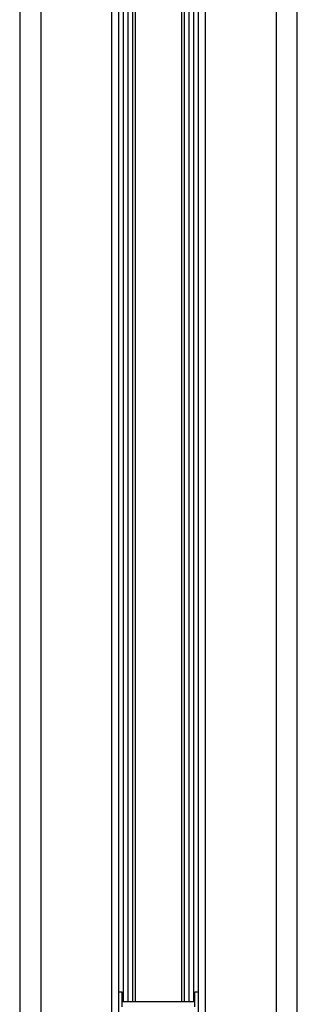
# Paper-space layout 'In-Ground Anchor' of a CAD drawing. Header units: millimetres. Extents: x 1903 to 18395, y 314 to 15846.
# Tile 41 of 52: x 14809 to 14981, y 2132 to 2742. Entities that reach past the tile are written whole.
import ezdxf

# ---------------------------------------------------------------- set-up
doc = ezdxf.new("R2010")
doc.units = ezdxf.units.MM

psp = doc.layouts.new('In-Ground Anchor')

# ---------------------------------------------------------------- linework, layer by layer
at = {"color": 7, "linetype": 'Continuous', "lineweight": 25, "ltscale": 2}
for p, q in [((14809.19, 5921.37), (14809.19, 1555.27)), ((14981.02, 1555.27), (14981.02, 5921.37)), ((14870.47, 1555.27), (14870.47, 5154.64)), ((14919.75, 5154.48), (14919.75, 1555.27)), ((14872.61, 2139.27), (14870.47, 2139.27)), ((14872.61, 2130.04), (14872.61, 2139.27)), ((14919.75, 2139.27), (14917.61, 2139.27)), ((14917.61, 2130.04), (14917.61, 2139.27)), ((14917.61, 2133.27), (14872.61, 2133.27))]:
    psp.add_line(p, q, dxfattribs=at)
at = {"color": 8, "linetype": 'Continuous', "lineweight": 25, "ltscale": 2}
for p, q in [((14822.27, 5865.06), (14822.27, 1555.27)), ((14967.94, 5865.21), (14967.94, 1555.27)), ((14866.18, 1555.27), (14866.18, 5159.46)), ((14924.03, 5159.59), (14924.03, 1555.27)), ((14873.39, 2133.27), (14873.39, 5152.06)), ((14876.22, 5150.13), (14876.22, 2133.27)), ((14879.22, 2133.27), (14879.22, 5148.46)), ((14910.99, 5148.47), (14910.99, 2133.27)), ((14913.99, 2133.27), (14913.99, 5150.11)), ((14916.82, 5152.07), (14916.82, 2133.27)), ((14880.63, 5147.78), (14880.63, 2133.27)), ((14909.58, 2133.27), (14909.58, 5147.76))]:
    psp.add_line(p, q, dxfattribs=at)

doc.saveas('drawing.dxf')
